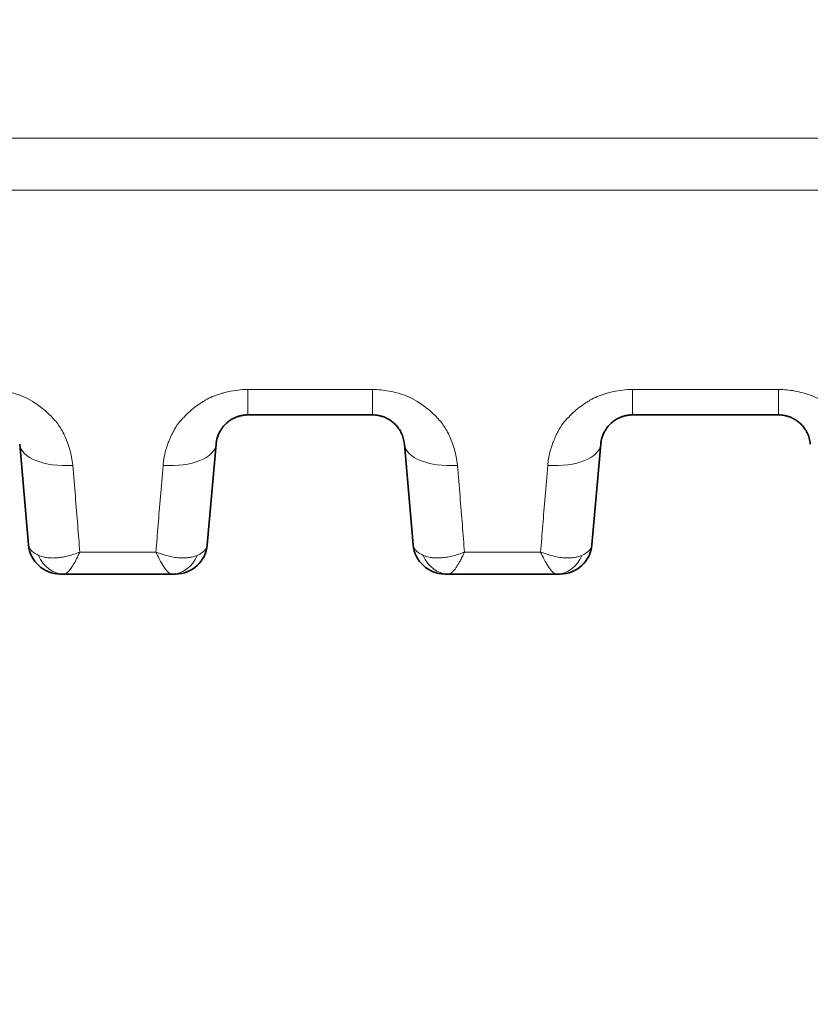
# Model space of a CAD drawing. Header units: millimetres. Extents: x 5 to 415, y 5 to 292.
# Tile 68 of 197: x 151 to 158, y 205 to 214. Entities that reach past the tile are written whole.
import ezdxf

# ---------------------------------------------------------------- set-up
doc = ezdxf.new("R2010")
doc.units = ezdxf.units.MM
for name, color, linetype, lineweight in [('Sichtbar (ISO)', 7, 'Continuous', 35), ('Sichtbar schmal (ISO)', 7, 'Continuous', 18), ('Symbol (ISO)', 7, 'Continuous', 25)]:
    doc.layers.add(name, color=color, linetype=linetype, lineweight=lineweight)
doc.styles.add('Notiztext (ISO)', font='isocpeur.ttf')
doc.dimstyles.new('Standard - Methode 1b (ISO)$7', dxfattribs={"dimtxt": 3.5, "dimasz": 2.5, "dimexe": 2, "dimexo": 0, "dimgap": 0.762, "dimtad": 1, "dimtoh": 1, "dimdsep": 46, "dimtxsty": 'Notiztext (ISO)', "dimcen": 0.09, "dimdle": 10, "dimclrd": 256, "dimclre": 256, "dimclrt": 256, "dimazin": 2, "dimtfac": 1, "dimtmove": 0, "dimatfit": 3, "dimfxl": 1, "dimtolj": 1, "dimlwd": -1, "dimlwe": -1, "dimarcsym": 0})

msp = doc.modelspace()

# ---------------------------------------------------------------- linework, layer by layer
at = {"layer": 'Sichtbar (ISO)'}
for p, q in [((154.01834107, 210.67057833), (152.84815198, 210.67057833)), ((157.8312924, 210.67057833), (156.46110185, 210.67057833)), ((150.70424769, 210.39672464), (150.78706315, 209.45013952)), ((152.46647938, 209.45014137), (152.54929459, 210.39672351)), ((154.31719826, 210.39672464), (154.40001372, 209.45013951)), ((156.07942995, 209.45014137), (156.16224516, 210.3967235)), ((151.12026265, 209.17628833), (151.08592146, 209.17628833)), ((151.12026265, 209.17628838), (152.13329184, 209.17628837)), ((154.73321157, 209.17628833), (154.69887203, 209.17628833)), ((154.73321157, 209.17628833), (155.74624994, 209.17628833))]:
    msp.add_line(p, q, dxfattribs=at)
for centre, start, end in [((151.08592138, 209.47628833), 185.000404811, 270.000015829), ((152.16762099, 209.47628833), 269.999996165, 354.999953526), ((154.69887195, 209.47628833), 185.000405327, 270.000015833), ((155.78057156, 209.47628833), 269.999996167, 354.999953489)]:
    msp.add_arc(centre, 0.3, start, end, dxfattribs=at)
for points, knots in [([(152.54929462, 210.39672392), (152.55059722, 210.41161021), (152.55523642, 210.44010309), (152.56793836, 210.48024232), (152.58464585, 210.51562168), (152.6041881, 210.5463353), (152.62561957, 210.57265721), (152.64835605, 210.59508066), (152.67221175, 210.61418499), (152.69726515, 210.6304346), (152.72361087, 210.64404071), (152.75131781, 210.65504422), (152.78085017, 210.66348597), (152.81324345, 210.66919655), (152.83611793, 210.67057814), (152.84815184, 210.67057833)], [0, 0, 0, 0, 0.1109710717, 0.2121991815, 0.3049366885, 0.3896788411, 0.4670916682, 0.5384772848, 0.6055933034, 0.6702142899, 0.7336395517, 0.7962876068, 0.8591244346, 0.9257957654, 1, 1, 1, 1]), ([(154.01834115, 210.67057833), (154.0280379, 210.67057822), (154.04758553, 210.66962826), (154.07740151, 210.66523706), (154.10823714, 210.6574233), (154.14029018, 210.64543446), (154.17294925, 210.62860342), (154.20541278, 210.60628103), (154.23666396, 210.57786949), (154.2654623, 210.54281431), (154.29025008, 210.50065901), (154.30903862, 210.45120975), (154.31555716, 210.41547599), (154.31719824, 210.39672486)], [0, 0, 0, 0, 0.05981262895, 0.12048965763, 0.18640604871, 0.25817503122, 0.33666145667, 0.42248881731, 0.51656062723, 0.61997919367, 0.73401577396, 0.8601932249, 0.99999968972, 0.99999968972, 0.99999968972, 0.99999968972]), ([(156.16224519, 210.39672392), (156.16354786, 210.41161102), (156.16818726, 210.44010437), (156.18088896, 210.48024192), (156.19759307, 210.51561467), (156.21712621, 210.54631677), (156.23854124, 210.57262401), (156.26125469, 210.59503312), (156.28508428, 210.61412756), (156.31011434, 210.63037507), (156.33644547, 210.64398774), (156.36415314, 210.65500547), (156.39370579, 210.66346538), (156.42613957, 210.66919216), (156.44904855, 210.67057811), (156.46110162, 210.67057833)], [0, 0, 0, 0, 0.1109741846, 0.2121964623, 0.3049153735, 0.3896221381, 0.4669832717, 0.5383075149, 0.6053637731, 0.6699403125, 0.7333491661, 0.7960110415, 0.8589051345, 0.9256736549, 1, 1, 1, 1]), ([(157.83129253, 210.67057833), (157.84098967, 210.67057819), (157.86053742, 210.66962813), (157.89035299, 210.66523684), (157.92118739, 210.65742335), (157.95323908, 210.64543514), (157.98589704, 210.62860502), (158.01835992, 210.60628369), (158.04961107, 210.5778731), (158.07840999, 210.54281846), (158.10319886, 210.50066291), (158.12198864, 210.45121223), (158.12850765, 210.4154769), (158.13014881, 210.39672486)], [0, 0, 0, 0, 0.05981722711, 0.1204949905, 0.18641116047, 0.25817961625, 0.33666513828, 0.42249150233, 0.51656231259, 0.61997978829, 0.73401533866, 0.86019237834, 0.99999968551, 0.99999968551, 0.99999968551, 0.99999968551]), ([(152.16762097, 209.17628833), (152.16762096, 209.17628833), (152.16718809, 209.17628834), (152.16630606, 209.17628834), (152.165667, 209.17628835), (152.16479148, 209.17628835), (152.16366554, 209.17628835), (152.16289155, 209.17628835), (152.1620012, 209.17628834), (152.16100288, 209.17628834), (152.1585445, 209.17628833), (152.15542983, 209.17628834), (152.15180671, 209.17628834), (152.15137861, 209.17628834), (152.15094326, 209.17628834), (152.15050058, 209.17628834), (152.14567526, 209.17628834), (152.13999311, 209.17628833), (152.13329184, 209.17628833)], [0.00000001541, 0.00000001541, 0.00000001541, 0.00000001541, 0.19328921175, 0.19328921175, 0.19328921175, 0.33333333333, 0.33333333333, 0.33333333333, 0.42960220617, 0.42960220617, 0.42960220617, 0.66666666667, 0.66666666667, 0.66666666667, 0.694677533, 0.694677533, 0.694677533, 1, 1, 1, 1]), ([(155.78057154, 209.17628833), (155.78057153, 209.17628833), (155.78013881, 209.17628834), (155.77925714, 209.17628834), (155.77861815, 209.17628835), (155.77774268, 209.17628835), (155.77661677, 209.17628835), (155.77584304, 209.17628835), (155.77495302, 209.17628834), (155.77395509, 209.17628834), (155.77149713, 209.17628833), (155.7683829, 209.17628834), (155.76476032, 209.17628834), (155.7643326, 209.17628834), (155.76389763, 209.17628834), (155.76345534, 209.17628834), (155.75863088, 209.17628834), (155.75294976, 209.17628833), (155.74624994, 209.17628833)], [0.00000001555, 0.00000001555, 0.00000001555, 0.00000001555, 0.19326641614, 0.19326641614, 0.19326641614, 0.33333333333, 0.33333333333, 0.33333333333, 0.42958722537, 0.42958722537, 0.42958722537, 0.66666666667, 0.66666666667, 0.66666666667, 0.69465919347, 0.69465919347, 0.69465919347, 1, 1, 1, 1])]:
    msp.add_open_spline(points, degree=3, knots=knots, dxfattribs=at)
at = {"layer": 'Sichtbar schmal (ISO)'}
for p, q in [((154.0183636, 210.90886184), (152.8481639, 210.90887382)), ((157.83133541, 210.9088897), (156.46113134, 210.9089041)), ((151.23937098, 209.75580064), (151.23937236, 209.75578491)), ((154.85257711, 209.75287963), (154.85257827, 209.75286626)), ((151.98430941, 209.38281838), (151.26916993, 209.38280972)), ((155.59727425, 209.38284038), (154.88213391, 209.38283136))]:
    msp.add_line(p, q, dxfattribs=at)
for centre, major_axis, ratio, start_param, end_param in [((152.84815184, 211.17057833), (0, -0.5), 0.0000282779, 0.0000012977, 1.0199499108), ((154.01834115, 211.17057833), (0, -0.5), 0.0000282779, 0.0000012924, 1.0199216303), ((156.46110162, 211.17057833), (0, -0.5), 0.0000697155, 0.0000018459, 1.0200211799), ((157.83129253, 211.17057833), (0, -0.5), 0.0000697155, 0.0000018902, 1.0199872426), ((151.20234502, 210.44030267), (-0.49809735, -0.04357783), 0.4853733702, 0.0000005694, 1.5283433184), ((152.05119705, 210.44029919), (0.49809754, -0.0435757), 0.4853448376, 4.7548156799, 6.2831849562), ((154.81529559, 210.44030267), (-0.49809735, -0.04357783), 0.4852789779, 0.0000005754, 1.5283796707), ((155.66414761, 210.44029918), (0.49809754, -0.04357569), 0.4852461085, 4.7548382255, 6.2831849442), ((151.1201259, 209.47628808), (0.00056986, -0.29999933), 0.874569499, 5.1389754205, 6.2815345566), ((152.13336016, 209.47628827), (-0.00030906, -0.29999982), 0.8747781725, 0.0009173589, 1.1434872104), ((154.73307449, 209.47628807), (0.000571, -0.29999933), 0.8745704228, 5.1389508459, 6.2815314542), ((155.74631799, 209.47628827), (-0.00030789, -0.29999982), 0.8748050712, 0.0009138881, 1.1435322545)]:
    msp.add_ellipse(centre, major_axis=major_axis, ratio=ratio, start_param=start_param, end_param=end_param, dxfattribs=at)
for points, knots in [([(137.17496887, 213.2692972), (138.7918978, 213.26929767), (140.40882656, 213.26927848), (142.02575519, 213.26924499), (143.5386883, 213.26921365), (145.0516213, 213.26916979), (146.56455418, 213.26911644), (147.97321565, 213.26906677), (149.38187701, 213.26900887), (150.79053826, 213.2689457), (152.09460751, 213.26888722), (153.39867667, 213.26882421), (154.70274574, 213.2687589), (155.90328049, 213.26869876), (157.10381516, 213.26863667), (158.30434972, 213.26857439), (159.40989085, 213.26851704), (160.5154319, 213.26845954), (161.62097295, 213.26840317), (162.64021481, 213.2683512), (163.65945669, 213.26830019), (164.67869863, 213.26824907), (165.61881688, 213.26820191), (166.55893518, 213.26815467), (167.49905355, 213.26810631), (168.36607134, 213.26806172), (169.2330892, 213.26801618), (170.10010699, 213.26796965), (170.8998105, 213.26792674), (171.69951395, 213.26788298), (172.49921778, 213.26783583), (173.23741504, 213.2677923), (173.97561262, 213.26774589), (174.71380793, 213.26770544), (175.39515707, 213.26766811), (176.07650427, 213.26763587), (176.75785128, 213.2676352), (177.38487202, 213.26763459), (178.01189259, 213.26766072), (178.63892553, 213.26763893), (179.21308925, 213.26761899), (179.78726334, 213.26755887), (180.3614047, 213.26751124), (180.88373147, 213.26746791), (181.40603115, 213.26743491), (181.92831952, 213.2677429), (182.40092296, 213.26802159), (182.87351714, 213.26857948), (183.34605205, 213.26935872), (183.76705839, 213.27005298), (184.18801768, 213.27092295), (184.60910665, 213.27266166), (184.85047553, 213.27365828), (185.09188741, 213.27494011), (185.33318341, 213.27609551), (185.4867639, 213.2768309), (185.64029747, 213.27751512), (185.79374374, 213.27804163), (185.80416372, 213.27807738), (185.81457439, 213.27808861), (185.82500304, 213.27814816)], [0, 0, 0, 0, 0.0997056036, 0.0997056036, 0.0997056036, 0.1929984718, 0.1929984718, 0.1929984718, 0.2798615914, 0.2798615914, 0.2798615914, 0.3602751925, 0.3602751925, 0.3602751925, 0.4343044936, 0.4343044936, 0.4343044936, 0.502476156, 0.502476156, 0.502476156, 0.5653262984, 0.5653262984, 0.5653262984, 0.6232973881, 0.6232973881, 0.6232973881, 0.6767608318, 0.6767608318, 0.6767608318, 0.7260734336, 0.7260734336, 0.7260734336, 0.7715933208, 0.7715933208, 0.7715933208, 0.8136078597, 0.8136078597, 0.8136078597, 0.8522724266, 0.8522724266, 0.8522724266, 0.887676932, 0.887676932, 0.887676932, 0.9198862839, 0.9198862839, 0.9198862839, 0.9490315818, 0.9490315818, 0.9490315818, 0.9749986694, 0.9749986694, 0.9749986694, 0.9898830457, 0.9898830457, 0.9898830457, 0.9993566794, 0.9993566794, 0.9993566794, 1, 1, 1, 1]), ([(137.17496885, 212.78274223), (138.79174783, 212.78274281), (140.40868332, 212.78272519), (142.02574502, 212.78269295), (144.94698276, 212.78263472), (147.86863242, 212.7825288), (150.7905161, 212.7823964), (152.09454308, 212.7823373), (153.39861666, 212.78227294), (154.702721, 212.78220517), (155.90323339, 212.78214278), (157.10377185, 212.78207751), (158.30432409, 212.78201086), (159.37031344, 212.78195168), (160.43631364, 212.78189141), (161.5023159, 212.781831), (161.54185985, 212.78182876), (161.58140381, 212.78182652), (161.62094777, 212.78182428), (162.64019174, 212.78176652), (163.6594375, 212.78170872), (164.67867383, 212.78165091), (165.61880289, 212.78159758), (166.55892394, 212.78154423), (167.49902818, 212.7814907), (168.36606203, 212.78144133), (169.2330816, 212.78139182), (170.10008031, 212.78134272), (170.89980312, 212.78129743), (171.69950819, 212.78125249), (172.49918922, 212.78120603), (172.88862605, 212.78118341), (173.27805718, 212.78116042), (173.66748279, 212.78113836), (174.01625279, 212.7811186), (174.3650174, 212.78109959), (174.71378066, 212.78108105), (175.37865412, 212.78104571), (176.04352269, 212.78101204), (176.70840626, 212.78099817), (176.72488717, 212.78099783), (176.74136809, 212.7809975), (176.75784904, 212.78099718), (177.38487898, 212.78098508), (178.01193666, 212.78099229), (178.6389166, 212.78096484), (179.00903078, 212.78094864), (179.37911787, 212.78092034), (179.74918067, 212.7809044), (179.95325274, 212.78089561), (180.15731189, 212.78089065), (180.36135798, 212.78088793), (180.88387045, 212.78088097), (181.40629729, 212.78088848), (181.92858524, 212.78110149), (182.21520751, 212.78121839), (182.50178798, 212.7813971), (182.78831203, 212.78165623), (182.97455146, 212.78182466), (183.16076998, 212.78202727), (183.34696546, 212.78228671), (183.66691128, 212.78273253), (183.98678905, 212.78334686), (184.30660382, 212.78423477), (184.40801588, 212.78451632), (184.50942139, 212.78482535), (184.61081792, 212.78515738), (185.01524296, 212.78648169), (185.41952497, 212.78816011), (185.82350887, 212.79006795)], [0, 0, 0, 0, 0.0997219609, 0.0997219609, 0.0997219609, 0.2798706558, 0.2798706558, 0.2798706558, 0.3602704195, 0.3602704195, 0.3602704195, 0.4342836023, 0.4342836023, 0.4342836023, 0.5000010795, 0.5000010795, 0.5000010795, 0.5024389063, 0.5024389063, 0.5024389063, 0.5652737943, 0.5652737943, 0.5652737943, 0.6232317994, 0.6232317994, 0.6232317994, 0.6766849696, 0.6766849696, 0.6766849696, 0.725990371, 0.725990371, 0.725990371, 0.7500016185, 0.7500016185, 0.7500016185, 0.7715061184, 0.7715061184, 0.7715061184, 0.8125017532, 0.8125017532, 0.8125017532, 0.8135179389, 0.8135179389, 0.8135179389, 0.852179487, 0.852179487, 0.852179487, 0.875001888, 0.875001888, 0.875001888, 0.8875873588, 0.8875873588, 0.8875873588, 0.9198156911, 0.9198156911, 0.9198156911, 0.9375020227, 0.9375020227, 0.9375020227, 0.9489980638, 0.9489980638, 0.9489980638, 0.9687520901, 0.9687520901, 0.9687520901, 0.9750160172, 0.9750160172, 0.9750160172, 1, 1, 1, 1]), ([(150.40540862, 210.9088322), (150.43109593, 210.90914212), (150.45705674, 210.90804758), (150.4828669, 210.90567104), (150.50894707, 210.90326963), (150.53487152, 210.8995604), (150.56033682, 210.89476298), (150.58549504, 210.89002341), (150.61020479, 210.88422314), (150.63430377, 210.87767389), (150.66648386, 210.86892847), (150.69722636, 210.858538), (150.7274869, 210.84609279), (150.75662435, 210.83410948), (150.78532492, 210.82019837), (150.81395984, 210.80348826), (150.8227085, 210.79838292), (150.83144541, 210.79301408), (150.84017098, 210.78734958), (150.859705, 210.77466841), (150.87954163, 210.7607693), (150.89880665, 210.7460584), (150.92857722, 210.72332539), (150.95690522, 210.69860839), (150.98190212, 210.67447914), (150.9961658, 210.66071055), (151.00937408, 210.64715782), (151.02138061, 210.63440483), (151.03688212, 210.61793956), (151.04969336, 210.6024035), (151.06135039, 210.58669991), (151.08478432, 210.55513126), (151.10418222, 210.52309204), (151.12511103, 210.47751794), (151.14165046, 210.44150206), (151.15995333, 210.3977728), (151.17467901, 210.34717446), (151.18785625, 210.30189669), (151.1981188, 210.25111554), (151.2023381, 210.19690785)], [0, 0, 0, 0, 0.066473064, 0.066473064, 0.066473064, 0.1336415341, 0.1336415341, 0.1336415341, 0.2, 0.2, 0.2, 0.2886104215, 0.2886104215, 0.2886104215, 0.3739321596, 0.3739321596, 0.3739321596, 0.4, 0.4, 0.4, 0.4583583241, 0.4583583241, 0.4583583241, 0.5485404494, 0.5485404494, 0.5485404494, 0.6, 0.6, 0.6, 0.666438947, 0.666438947, 0.666438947, 0.8, 0.8, 0.8, 0.9055494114, 0.9055494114, 0.9055494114, 1, 1, 1, 1]), ([(152.05119313, 210.19691944), (152.05453667, 210.23909964), (152.06154255, 210.27936904), (152.07080004, 210.31661727), (152.08041184, 210.35529108), (152.09243463, 210.39070919), (152.10487679, 210.42227856), (152.11158077, 210.43928849), (152.11840111, 210.45519172), (152.12500827, 210.46995183), (152.13244113, 210.4865565), (152.13987251, 210.50151381), (152.14740431, 210.51546045), (152.16323629, 210.5447765), (152.17933416, 210.569726), (152.19912288, 210.5951887), (152.20877817, 210.60761244), (152.21935517, 210.62013863), (152.23150771, 210.63314835), (152.239924, 210.64215828), (152.24889128, 210.65152546), (152.25836637, 210.66105346), (152.2768461, 210.67963641), (152.29729019, 210.69880856), (152.31901674, 210.7172782), (152.33903433, 210.73429506), (152.36013549, 210.75070972), (152.3813607, 210.76580728), (152.39392694, 210.77474569), (152.4065289, 210.78322961), (152.41890082, 210.79117433), (152.42813453, 210.79710383), (152.43734051, 210.80265751), (152.44651973, 210.80788593), (152.46995173, 210.82123265), (152.49317694, 210.83247382), (152.51647185, 210.84230318), (152.54079342, 210.85256574), (152.56519561, 210.8613007), (152.59035544, 210.86898083), (152.60074687, 210.87215285), (152.6112723, 210.87514044), (152.62198987, 210.8779562), (152.636978, 210.88189394), (152.65222727, 210.88559837), (152.66770994, 210.88896928), (152.69524284, 210.89496377), (152.7235223, 210.89989883), (152.75217626, 210.90333383), (152.78400989, 210.90715001), (152.8163037, 210.90910786), (152.8481639, 210.90887386)], [0, 0, 0, 0, 0.07699102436, 0.07699102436, 0.07699102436, 0.15692869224, 0.15692869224, 0.15692869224, 0.2, 0.2, 0.2, 0.24845393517, 0.24845393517, 0.24845393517, 0.35030492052, 0.35030492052, 0.35030492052, 0.4, 0.4, 0.4, 0.43441653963, 0.43441653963, 0.43441653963, 0.50154086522, 0.50154086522, 0.50154086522, 0.56338536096, 0.56338536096, 0.56338536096, 0.6, 0.6, 0.6, 0.62732714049, 0.62732714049, 0.62732714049, 0.69708575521, 0.69708575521, 0.69708575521, 0.76991876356, 0.76991876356, 0.76991876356, 0.8, 0.8, 0.8, 0.84206751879, 0.84206751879, 0.84206751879, 0.91687637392, 0.91687637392, 0.91687637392, 0.9999866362, 0.9999866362, 0.9999866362, 0.9999866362]), ([(154.01837401, 210.90886178), (154.0440624, 210.90917204), (154.07002407, 210.90807774), (154.09583503, 210.90570137), (154.1219146, 210.90330027), (154.14783841, 210.8995914), (154.17330325, 210.89479431), (154.19846111, 210.89005504), (154.22317068, 210.88425502), (154.24726973, 210.87770578), (154.27944721, 210.86896112), (154.31018802, 210.85857146), (154.34044674, 210.84612756), (154.36958361, 210.83414502), (154.39828344, 210.82023499), (154.42691709, 210.80352704), (154.43567048, 210.79841937), (154.44441207, 210.79304799), (154.45314226, 210.78738071), (154.47267159, 210.77470309), (154.49250295, 210.76080836), (154.5117631, 210.74610222), (154.5415332, 210.72337116), (154.56986104, 210.69865603), (154.5948585, 210.67452737), (154.60912662, 210.66075515), (154.62233894, 210.64719849), (154.634349, 210.63444154), (154.64984478, 210.61798211), (154.66265287, 210.60245046), (154.67430715, 210.58675168), (154.69774891, 210.55517468), (154.71715131, 210.52312825), (154.73808334, 210.4775457), (154.7546201, 210.44153448), (154.77291818, 210.39781399), (154.78764101, 210.34722767), (154.80081919, 210.30194862), (154.8110827, 210.25116579), (154.81530269, 210.19695603)], [0, 0, 0, 0, 0.0664753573, 0.0664753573, 0.0664753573, 0.1336425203, 0.1336425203, 0.1336425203, 0.2, 0.2, 0.2, 0.2886016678, 0.2886016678, 0.2886016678, 0.3739184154, 0.3739184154, 0.3739184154, 0.4, 0.4, 0.4, 0.4583441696, 0.4583441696, 0.4583441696, 0.5485258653, 0.5485258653, 0.5485258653, 0.6, 0.6, 0.6, 0.6664136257, 0.6664136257, 0.6664136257, 0.8, 0.8, 0.8, 0.9055361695, 0.9055361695, 0.9055361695, 1, 1, 1, 1]), ([(155.66415924, 210.19696782), (155.66750083, 210.23915061), (155.67450644, 210.279423), (155.68376423, 210.31667238), (155.69337631, 210.35534725), (155.70539993, 210.39076447), (155.71784108, 210.42232938), (155.72455624, 210.43936665), (155.73138761, 210.45529233), (155.73800348, 210.47006965), (155.7454242, 210.48664469), (155.75284215, 210.50157432), (155.76035927, 210.51549439), (155.77618598, 210.54480201), (155.79227368, 210.56973394), (155.81205902, 210.59518837), (155.82172647, 210.60762583), (155.83231996, 210.62016824), (155.84449854, 210.63319972), (155.85288763, 210.64217634), (155.8618246, 210.65151015), (155.87126649, 210.66100568), (155.88972587, 210.67956994), (155.91014805, 210.69872975), (155.93185035, 210.71719014), (155.95184379, 210.73419693), (155.97291862, 210.75060427), (155.99411401, 210.76569522), (156.00679718, 210.77472555), (156.01951564, 210.78329174), (156.03199438, 210.79130626), (156.04108978, 210.79714781), (156.05015636, 210.8026222), (156.05919519, 210.80777857), (156.08262433, 210.82114417), (156.10583392, 210.83238739), (156.12910722, 210.84221512), (156.15343189, 210.85248681), (156.17783088, 210.86122385), (156.2029981, 210.86890977), (156.21345167, 210.87210223), (156.22404267, 210.87510872), (156.23483176, 210.87794228), (156.24977068, 210.88186572), (156.26497361, 210.88556121), (156.28041337, 210.88892759), (156.30796727, 210.89493524), (156.33628421, 210.89988993), (156.36498982, 210.90334021), (156.39686096, 210.90717097), (156.42920924, 210.90914016), (156.46113134, 210.90890412)], [0, 0, 0, 0, 0.07696220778, 0.07696220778, 0.07696220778, 0.15686965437, 0.15686965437, 0.15686965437, 0.2, 0.2, 0.2, 0.2483773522, 0.2483773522, 0.2483773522, 0.35023207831, 0.35023207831, 0.35023207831, 0.4, 0.4, 0.4, 0.43428218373, 0.43428218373, 0.43428218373, 0.50130565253, 0.50130565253, 0.50130565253, 0.56305162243, 0.56305162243, 0.56305162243, 0.6, 0.6, 0.6, 0.6269306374, 0.6269306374, 0.6269306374, 0.69673628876, 0.69673628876, 0.69673628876, 0.76969540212, 0.76969540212, 0.76969540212, 0.8, 0.8, 0.8, 0.84196067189, 0.84196067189, 0.84196067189, 0.91684396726, 0.91684396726, 0.91684396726, 0.99998510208, 0.99998510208, 0.99998510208, 0.99998510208]), ([(157.83134858, 210.9088896), (157.85703744, 210.90920063), (157.88299909, 210.90810697), (157.90880989, 210.9057312), (157.93488888, 210.90333074), (157.96081199, 210.89962251), (157.98627632, 210.8948259), (158.01143506, 210.89008686), (158.03614564, 210.8842868), (158.06024603, 210.87773701), (158.09241921, 210.86899326), (158.12315712, 210.8586046), (158.15341271, 210.84616243), (158.1825491, 210.83418052), (158.21124814, 210.82027152), (158.2398802, 210.80356613), (158.24864047, 210.79845495), (158.25738884, 210.79307975), (158.26612574, 210.78740833), (158.28564846, 210.77473544), (158.30547237, 210.76084668), (158.32472555, 210.74614708), (158.35449531, 210.7234182), (158.38282304, 210.69870525), (158.40782117, 210.67457735), (158.42209453, 210.66080085), (158.43531161, 210.64723958), (158.44732579, 210.63447801), (158.46281488, 210.61802537), (158.47561924, 210.60249888), (158.48727028, 210.58680564), (158.51072025, 210.55521997), (158.53012748, 210.52316588), (158.55106314, 210.47757415), (158.56759713, 210.44156796), (158.58589025, 210.39785683), (158.60061021, 210.34728317), (158.61378952, 210.30200275), (158.62405421, 210.25121801), (158.62827509, 210.19700578)], [0, 0, 0, 0, 0.0664748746, 0.0664748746, 0.0664748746, 0.1336404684, 0.1336404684, 0.1336404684, 0.2, 0.2, 0.2, 0.2885876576, 0.2885876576, 0.2885876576, 0.3738983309, 0.3738983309, 0.3738983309, 0.4, 0.4, 0.4, 0.4583245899, 0.4583245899, 0.4583245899, 0.5485075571, 0.5485075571, 0.5485075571, 0.6, 0.6, 0.6, 0.6663858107, 0.6663858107, 0.6663858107, 0.8, 0.8, 0.8, 0.9055221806, 0.9055221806, 0.9055221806, 1, 1, 1, 1]), ([(151.26916946, 209.38280938), (151.26283211, 209.4639623), (151.25614049, 209.54849768), (151.24911139, 209.63577425), (151.24208229, 209.72305082), (151.23471571, 209.81305616), (151.2269316, 209.90658591), (151.21914748, 210.00011565), (151.21094584, 210.09718338), (151.2023381, 210.19690785)], [0, 0, 0, 0, 0.3333333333, 0.3333333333, 0.3333333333, 0.6666666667, 0.6666666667, 0.6666666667, 1, 1, 1, 1]), ([(152.05119313, 210.19691944), (152.04241222, 210.09495552), (152.0340758, 209.99646852), (152.02634197, 209.90362381), (152.01860814, 209.8107791), (152.01147689, 209.7235213), (152.00451764, 209.63714034), (151.99755838, 209.55075937), (151.99077113, 209.46531272), (151.98430941, 209.38281853)], [0, 0, 0, 0, 0.3333333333, 0.3333333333, 0.3333333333, 0.6666666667, 0.6666666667, 0.6666666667, 1, 1, 1, 1]), ([(154.88213351, 209.38283089), (154.8757936, 209.4639848), (154.8691044, 209.54852147), (154.86207609, 209.63579953), (154.85504779, 209.7230776), (154.84768039, 209.81308461), (154.83989724, 209.90661799), (154.83211409, 210.00015137), (154.82391519, 210.09722471), (154.81530269, 210.19695603)], [0, 0, 0, 0, 0.3333333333, 0.3333333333, 0.3333333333, 0.6666666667, 0.6666666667, 0.6666666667, 1, 1, 1, 1]), ([(155.66415924, 210.19696782), (155.65538158, 210.09499167), (155.64704129, 209.99649564), (155.63930632, 209.90364877), (155.63157135, 209.81080191), (155.6244417, 209.7235487), (155.61748204, 209.63716828), (155.61052239, 209.55078786), (155.60373272, 209.46533783), (155.59727425, 209.38284041)], [0, 0, 0, 0, 0.3333333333, 0.3333333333, 0.3333333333, 0.6666666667, 0.6666666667, 0.6666666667, 1, 1, 1, 1]), ([(150.78706316, 209.45013949), (150.78816115, 209.43759033), (150.79252021, 209.42541887), (150.80009085, 209.41372048), (150.8076615, 209.40202209), (150.81848659, 209.39080426), (150.83218802, 209.38041875), (150.84588942, 209.37003327), (150.86243457, 209.36046659), (150.88150426, 209.35170447)], [0.00000010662, 0.00000010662, 0.00000010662, 0.00000010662, 0.33333333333, 0.33333333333, 0.33333333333, 0.66666666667, 0.66666666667, 0.66666666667, 0.99999939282, 0.99999939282, 0.99999939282, 0.99999939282]), ([(152.37206847, 209.35171529), (152.3897181, 209.35986012), (152.40492157, 209.36852647), (152.41748312, 209.37755298), (152.41900047, 209.37864332), (152.42047976, 209.37973887), (152.42192107, 209.38083932), (152.43137588, 209.38805815), (152.43921229, 209.39545558), (152.44570486, 209.40324124), (152.44839572, 209.40646803), (152.45085089, 209.40976137), (152.45306674, 209.41313514), (152.4562799, 209.41802738), (152.45898656, 209.42309545), (152.46111714, 209.42830475), (152.46400097, 209.43535577), (152.46582578, 209.44266565), (152.46647946, 209.45014136)], [0, 0, 0, 0, 0.29740849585, 0.29740849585, 0.29740849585, 0.33333333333, 0.33333333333, 0.33333333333, 0.5689958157, 0.5689958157, 0.5689958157, 0.66666666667, 0.66666666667, 0.66666666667, 0.80829700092, 0.80829700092, 0.80829700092, 0.99999999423, 0.99999999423, 0.99999999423, 0.99999999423]), ([(154.40001373, 209.45013949), (154.40111167, 209.43759093), (154.40547049, 209.42542009), (154.41304078, 209.41372234), (154.42061106, 209.40202459), (154.43143569, 209.3908074), (154.4451365, 209.38042255), (154.45883729, 209.37003773), (154.47538165, 209.36047172), (154.49445039, 209.35171026)], [0.00000010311, 0.00000010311, 0.00000010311, 0.00000010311, 0.33333333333, 0.33333333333, 0.33333333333, 0.66666666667, 0.66666666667, 0.66666666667, 0.99999939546, 0.99999939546, 0.99999939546, 0.99999939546]), ([(155.98503905, 209.3517285), (156.00268558, 209.35987267), (156.01788627, 209.36853828), (156.03044545, 209.37756399), (156.03196198, 209.37865385), (156.03344048, 209.37974892), (156.03488104, 209.38084889), (156.04433473, 209.38806744), (156.05217007, 209.39546459), (156.05866161, 209.40324999), (156.0613512, 209.40647566), (156.06380525, 209.40976784), (156.06602014, 209.41314041), (156.06923334, 209.41803308), (156.07193991, 209.42310162), (156.07407025, 209.42831143), (156.07695262, 209.43536035), (156.07877656, 209.44266798), (156.07943003, 209.45014136)], [0, 0, 0, 0, 0.29741962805, 0.29741962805, 0.29741962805, 0.33333333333, 0.33333333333, 0.33333333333, 0.56901733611, 0.56901733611, 0.56901733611, 0.66666666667, 0.66666666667, 0.66666666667, 0.80832910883, 0.80832910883, 0.80832910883, 0.99999999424, 0.99999999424, 0.99999999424, 0.99999999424]), ([(151.26917116, 209.382807), (151.25067919, 209.37537884), (151.21453217, 209.3622608), (151.16130312, 209.34671396), (151.11004024, 209.33548921), (151.06065831, 209.32858442), (151.01341535, 209.32610627), (150.96781876, 209.32827139), (150.92282315, 209.33598325), (150.89501738, 209.34552113), (150.88150402, 209.35170546)], [0.00000040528, 0.00000040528, 0.00000040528, 0.00000040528, 0.12657010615, 0.24713818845, 0.3675069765, 0.48800222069, 0.60653225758, 0.72689046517, 0.85586405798, 0.99999963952, 0.99999963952, 0.99999963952, 0.99999963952]), ([(151.26916916, 209.38280905), (151.2477385, 209.33643009), (151.22795081, 209.29755582), (151.21015598, 209.26775124), (151.19236107, 209.23794652), (151.17655902, 209.21649758), (151.16169417, 209.20085947), (151.14682933, 209.18522135), (151.13290171, 209.17628946), (151.12026265, 209.17628847)], [0.00000156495, 0.00000156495, 0.00000156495, 0.00000156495, 0.33333333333, 0.33333333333, 0.33333333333, 0.66666666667, 0.66666666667, 0.66666666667, 1, 1, 1, 1]), ([(152.13329184, 209.17628833), (152.12846726, 209.17628644), (152.1234356, 209.17754763), (152.11826704, 209.17999154), (152.11311367, 209.18242827), (152.10782464, 209.18604327), (152.10240596, 209.19069681), (152.09887926, 209.19372554), (152.09529748, 209.1971925), (152.09165342, 209.20104073), (152.08936966, 209.20345245), (152.0870594, 209.20601166), (152.08472402, 209.20871695), (152.07817826, 209.21629952), (152.07144058, 209.22501295), (152.06444567, 209.23500936), (152.05769918, 209.24465075), (152.05071243, 209.25549095), (152.04333453, 209.2678489), (152.04260383, 209.26907283), (152.04186928, 209.27031173), (152.04113096, 209.27156562), (152.03269602, 209.28589074), (152.02376586, 209.30219071), (152.01447826, 209.32036448), (152.00482346, 209.33925679), (151.99479652, 209.36016407), (151.98430941, 209.38281809)], [0, 0, 0, 0, 0.1259767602, 0.1259767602, 0.1259767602, 0.2515833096, 0.2515833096, 0.2515833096, 0.3333333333, 0.3333333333, 0.3333333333, 0.3845667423, 0.3845667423, 0.3845667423, 0.5281666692, 0.5281666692, 0.5281666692, 0.6666666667, 0.6666666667, 0.6666666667, 0.6803836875, 0.6803836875, 0.6803836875, 0.837093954, 0.837093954, 0.837093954, 1, 1, 1, 1]), ([(152.37206847, 209.35171529), (152.36048664, 209.34664841), (152.34783913, 209.34219259), (152.33427484, 209.33853111), (152.32118483, 209.33499766), (152.30724202, 209.33220483), (152.2926264, 209.33025973), (152.28374562, 209.32907785), (152.27461764, 209.32820819), (152.26529214, 209.32766491), (152.25891227, 209.32729323), (152.25243995, 209.32707643), (152.24587806, 209.32700977), (152.2288452, 209.32683674), (152.21121069, 209.32767249), (152.19299853, 209.32944861), (152.1736032, 209.33134012), (152.15355154, 209.33429779), (152.13283448, 209.33828101), (152.10990209, 209.34269018), (152.08611016, 209.34837391), (152.06210071, 209.35540756), (152.03620684, 209.36299325), (152.01006846, 209.37214811), (151.98430941, 209.38281809)], [0, 0, 0, 0, 0.1306466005, 0.1306466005, 0.1306466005, 0.2567251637, 0.2567251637, 0.2567251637, 0.3333333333, 0.3333333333, 0.3333333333, 0.3857434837, 0.3857434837, 0.3857434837, 0.5217860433, 0.5217860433, 0.5217860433, 0.6666666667, 0.6666666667, 0.6666666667, 0.8270397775, 0.8270397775, 0.8270397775, 1, 1, 1, 1]), ([(154.88213493, 209.382829), (154.86364206, 209.37539972), (154.82749372, 209.3622795), (154.77426239, 209.34672965), (154.72299729, 209.33550217), (154.67361314, 209.32859497), (154.62636796, 209.32611477), (154.58076908, 209.32827827), (154.53577113, 209.33598908), (154.50796407, 209.34552682), (154.49445015, 209.35171125)], [0.0000001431, 0.0000001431, 0.0000001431, 0.0000001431, 0.12656951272, 0.24713695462, 0.36750514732, 0.48799979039, 0.60652931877, 0.72688773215, 0.85586231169, 0.99999964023, 0.99999964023, 0.99999964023, 0.99999964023]), ([(154.88213326, 209.38283088), (154.87476934, 209.36689503), (154.8675373, 209.35178974), (154.86057563, 209.33768366), (154.85368938, 209.32373038), (154.84702037, 209.31071221), (154.84057102, 209.29869978), (154.83456388, 209.28751099), (154.82874777, 209.2771957), (154.82311414, 209.26776025), (154.82242743, 209.26661012), (154.82174402, 209.26547311), (154.82106377, 209.26434892), (154.81447224, 209.25345578), (154.80817392, 209.24375984), (154.8020755, 209.23504774), (154.79592369, 209.22625937), (154.78997478, 209.21846969), (154.78418404, 209.21156958), (154.78095448, 209.20772132), (154.77777477, 209.20415181), (154.77464765, 209.200862), (154.77214048, 209.19822439), (154.76966576, 209.19576931), (154.7672204, 209.19351468), (154.7614768, 209.18821906), (154.75589494, 209.18403644), (154.75046418, 209.18113121), (154.7444972, 209.17793911), (154.73871313, 209.17628669), (154.73321157, 209.17628833)], [0.00000130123, 0.00000130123, 0.00000130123, 0.00000130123, 0.11452826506, 0.11452826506, 0.11452826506, 0.22781456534, 0.22781456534, 0.22781456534, 0.33333333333, 0.33333333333, 0.33333333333, 0.34619550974, 0.34619550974, 0.34619550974, 0.47082711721, 0.47082711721, 0.47082711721, 0.59654978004, 0.59654978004, 0.59654978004, 0.66666666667, 0.66666666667, 0.66666666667, 0.72288308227, 0.72288308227, 0.72288308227, 0.85492274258, 0.85492274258, 0.85492274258, 1, 1, 1, 1]), ([(155.74624994, 209.17628833), (155.74142594, 209.17628643), (155.73639494, 209.17754775), (155.73122712, 209.1799918), (155.72607431, 209.18242876), (155.72078592, 209.18604408), (155.71536792, 209.19069796), (155.71184008, 209.19372826), (155.70825714, 209.1971972), (155.70461187, 209.2010477), (155.70232975, 209.2034583), (155.70002119, 209.20601619), (155.69768753, 209.20871997), (155.69114204, 209.21630357), (155.68440468, 209.22501805), (155.67741018, 209.23501535), (155.67066225, 209.24466025), (155.66367401, 209.25550446), (155.65629456, 209.26786699), (155.65556553, 209.26908831), (155.65483266, 209.27032454), (155.65409603, 209.27157569), (155.64566116, 209.28590219), (155.63672991, 209.30220374), (155.6274422, 209.32037907), (155.61778643, 209.33927465), (155.60776181, 209.36018349), (155.59727425, 209.38283997)], [0, 0, 0, 0, 0.1259602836, 0.1259602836, 0.1259602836, 0.2515547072, 0.2515547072, 0.2515547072, 0.3333333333, 0.3333333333, 0.3333333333, 0.3845306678, 0.3845306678, 0.3845306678, 0.5281296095, 0.5281296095, 0.5281296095, 0.6666666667, 0.6666666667, 0.6666666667, 0.6803530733, 0.6803530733, 0.6803530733, 0.8370712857, 0.8370712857, 0.8370712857, 1, 1, 1, 1]), ([(155.98503905, 209.3517285), (155.97345666, 209.34666149), (155.9608096, 209.34220611), (155.94724839, 209.33854563), (155.93415675, 209.33501189), (155.92021415, 209.33221979), (155.90560248, 209.33027606), (155.89670952, 209.32909308), (155.88756992, 209.32822357), (155.87823409, 209.32768158), (155.87186582, 209.32731188), (155.86540629, 209.32709676), (155.85885818, 209.32703131), (155.84182546, 209.32686108), (155.8241952, 209.3277006), (155.80598626, 209.32947971), (155.78660484, 209.33137338), (155.76656657, 209.33433116), (155.74585482, 209.33831315), (155.72292041, 209.34272247), (155.69911553, 209.34840534), (155.67508727, 209.35544034), (155.64919151, 209.3630221), (155.62304492, 209.37217333), (155.59727425, 209.38283997)], [0, 0, 0, 0, 0.1305694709, 0.1305694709, 0.1305694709, 0.2566177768, 0.2566177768, 0.2566177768, 0.3333333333, 0.3333333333, 0.3333333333, 0.3856634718, 0.3856634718, 0.3856634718, 0.5217826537, 0.5217826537, 0.5217826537, 0.6666666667, 0.6666666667, 0.6666666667, 0.8270988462, 0.8270988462, 0.8270988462, 1, 1, 1, 1])]:
    msp.add_open_spline(points, degree=3, knots=knots, dxfattribs=at)
for points in [[(151.05334908, 210.59722421), (151.05331841, 210.59726528), (151.05328772, 210.59730635), (151.05325703, 210.59734743)], [(152.18798839, 210.58055589), (152.18785092, 210.58035578), (152.18771362, 210.58015562), (152.18757648, 210.57995539)], [(154.66539912, 210.59842672), (154.66536096, 210.59847754), (154.66532278, 210.59852836), (154.66528459, 210.59857919)], [(155.8012068, 210.58094537), (155.80107498, 210.58075387), (155.80094332, 210.58056232), (155.8008118, 210.58037071)]]:
    msp.add_open_spline(points, degree=3, dxfattribs=at)

# ---------------------------------------------------------------- leaders
at = {"layer": 'Symbol (ISO)', "annotation_type": 0, "has_hookline": 1, "hookline_direction": 0, "text_width": 32.54677955}
msp.add_leader([(138.21814886, 217.89800888), (154.45340018, 195.8899781), (156.95340018, 195.8899781)], dimstyle='Standard - Methode 1b (ISO)$7', override={"dimtad": 0}, dxfattribs=at)

doc.saveas('drawing.dxf')
